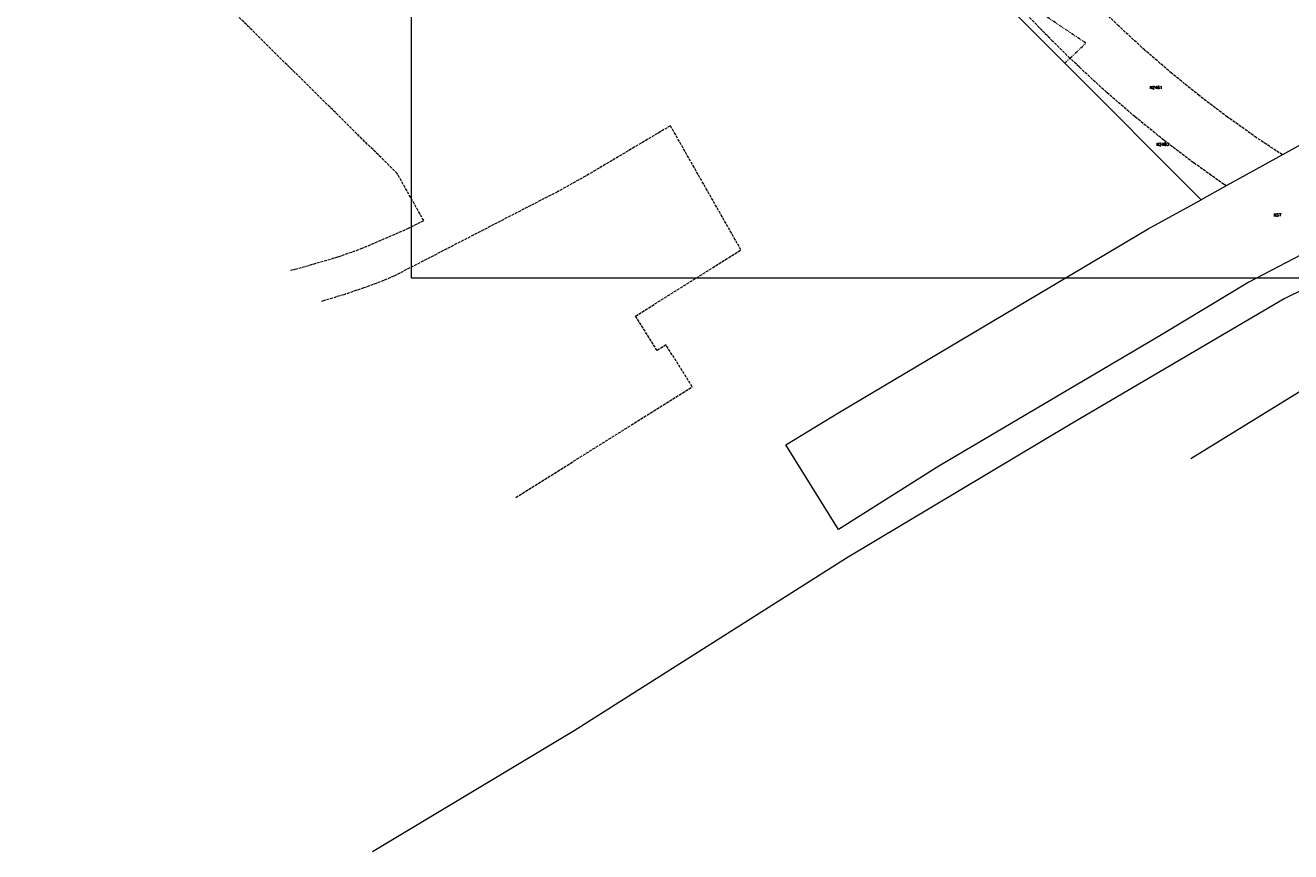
# Model space of a CAD drawing. Header units: metres. Extents: x 106308 to 107308, y 445607 to 446552.
# Tile 1 of 21: x 106308 to 106744, y 445607 to 445891. Entities that reach past the tile are written whole.
import ezdxf
from ezdxf.enums import TextEntityAlignment as Align

# ---------------------------------------------------------------- set-up
doc = ezdxf.new("R2010")
doc.units = ezdxf.units.M
doc.header["$MEASUREMENT"] = 0
doc.linetypes.add('DASH', pattern=[1.3, 1, -0.3])
doc.linetypes.add('DASHDOTDOT', pattern=[2.5, 1, -0.3, 0.3, -0.3, 0.3, -0.3])
for name, color, linetype, lineweight in [('Administratief', 62, 'DASHDOTDOT', 0), ('Definitief', 62, 'Continuous', 0), ('perceelnummer', 62, 'Continuous', 0), ('Voorlopig', 62, 'DASH', 0)]:
    doc.layers.add(name, color=color, linetype=linetype, lineweight=lineweight)
doc.styles.get("Standard").update_dxf_attribs({"font": 'romans.shx'})

msp = doc.modelspace()

# ---------------------------------------------------------------- linework, layer by layer
at = {"linetype": 'Continuous', "lineweight": 0, "flags": 128}
msp.add_lwpolyline([(107294.765, 445804.217), (106441.121, 445804.217), (106441.121, 446395.971), (107294.765, 446395.971)], close=True, dxfattribs=at)
msp.add_lwpolyline([(107294.765, 445804.217), (106441.121, 445804.217), (106441.121, 446395.971), (107294.765, 446395.971)], close=True, dxfattribs=at)
at = {"layer": 'Administratief'}
msp.add_line((106665.98, 445878.266), (106667.789, 445879.964), dxfattribs=at)
msp.add_lwpolyline([(106667.789, 445879.964), (106673.269, 445885.106), (106650.227, 445900.547), (106665.253, 445910.203)], dxfattribs=at)
at = {"layer": 'Definitief'}
for p, q in [((106610.126, 445934.211), (106665.98, 445878.266)), ((106665.98, 445878.266), (106712.944, 445831.225)), ((106740.924, 445846.631), (106721.558, 445835.968)), ((106721.558, 445835.968), (106712.944, 445831.225))]:
    msp.add_line(p, q, dxfattribs=at)
at = {"layer": 'Definitief', "flags": 128}
for points in [[(107169.092, 446231.689), (107178.067, 446220.086), (107192.545, 446193.042), (107197.889, 446174.613), (107206.834, 446144.771), (107211.379, 446114.849), (107209.925, 446084.818), (107205.472, 446054.732), (107193.232, 446024.453), (107179.011, 445999.729), (107159.865, 445976.218), (107139.164, 445954.403), (107114.14, 445937.307), (107084.559, 445925.224), (107071.963, 445918.501), (107050.963, 445910.993), (106986.067, 445891.082), (106868.399, 445852.58), (106795.884, 445823.803), (106741.48, 445797.096), (106667.846, 445753.831), (106590.92, 445707.89), (106497.138, 445648.449), (106427.776, 445606.815)], [(106844.412, 445889.054), (106785.91, 445867.595), (106747.153, 445850.061), (106740.924, 445846.631)], [(106709.43, 445742.12), (106756.9, 445771.37), (106811.1, 445798.54), (106877.91, 445823.29), (107000, 445866.356)], [(106792.195, 445833.097), (106760.327, 445819.06), (106729.329, 445802.795), (106699.347, 445784.752), (106622.613, 445739.517), (106588.152, 445717.671), (106569.963, 445746.858)], [(106569.963, 445746.858), (106588.443, 445758.05), (106694.661, 445821.159), (106712.944, 445831.225)]]:
    msp.add_lwpolyline(points, dxfattribs=at)
at = {"layer": 'Voorlopig'}
for points in [[(106667.789, 445879.964), (106661.937, 445885.693), (106661.828, 445885.802), (106612.44, 445935.698)], [(106399.505, 445806.944), (106401.072, 445807.262), (106415.955, 445811.574), (106423.804, 445814.364), (106439.874, 445821.269), (106445.353, 445824.02), (106436.219, 445840.225), (106356.882, 445918.569), (106352.666, 445914.299), (106345.55, 445921.326), (106330.707, 445906.294), (106322.967, 445913.937), (106308.22, 445899.003)], [(106740.924, 445846.631), (106732.032, 445852.54), (106722.054, 445859.633), (106712.302, 445867.036), (106702.788, 445874.74), (106693.519, 445882.74), (106684.507, 445891.026), (106675.704, 445899.645), (106665.253, 445910.203)], [(106721.558, 445835.968), (106721.056, 445836.301), (106720.803, 445836.476), (106710.573, 445843.747), (106710.325, 445843.929), (106700.329, 445851.517), (106700.087, 445851.707), (106690.333, 445859.605), (106690.097, 445859.802), (106680.596, 445868.003), (106680.367, 445868.207), (106671.128, 445876.702), (106670.905, 445876.913), (106667.789, 445879.964)], [(106477.055, 445728.737), (106537.785, 445766.822), (106528.753, 445781.225), (106525.709, 445779.316), (106518.271, 445791.176), (106554.555, 445813.931), (106530.286, 445856.651), (106501.017, 445839.299), (106491.427, 445833.981), (106435.099, 445804.905), (106431.6, 445803.445), (106424.749, 445800.858), (106417.814, 445798.507), (106410.802, 445796.395), (106410.139, 445796.22)]]:
    msp.add_lwpolyline(points, dxfattribs=at)

# ---------------------------------------------------------------- texts
at = {"layer": 'perceelnummer', "linetype": 'Continuous', "lineweight": 0}
for s, p in [('N2481', (106695.168, 445870.34)), ('N2483', (106697.516, 445850.795)), ('N37', (106737.87, 445826.445))]:
    msp.add_text(s, height=1, dxfattribs=at).set_placement(p, align=Align.TOP_LEFT)

doc.saveas('drawing.dxf')
